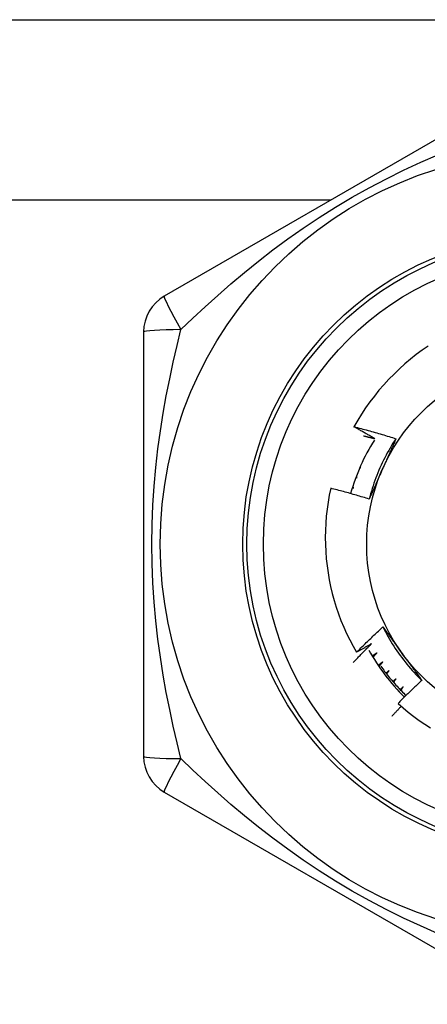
# Model space of a CAD drawing. Header units: inches. Extents: x 10 to 196, y 10 to 109.
# Tile 189 of 239: x 25.874 to 26.069, y 75.5 to 75.969. Entities that reach past the tile are written whole.
import ezdxf

# ---------------------------------------------------------------- set-up
doc = ezdxf.new("R2010")
doc.units = ezdxf.units.IN
doc.header["$MEASUREMENT"] = 0
doc.layers.add('Visible Edges(ANSI)', color=7, linetype='Continuous', lineweight=25)
doc.layers.add('Visible Tangent Edges(ANSI)', color=7, linetype='Continuous', lineweight=25)

msp = doc.modelspace()

# ---------------------------------------------------------------- linework, layer by layer
at = {"layer": 'Visible Edges(ANSI)'}
for p, q in [((24.71439530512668, 75.96902104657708), (27.54239530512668, 75.96902104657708)), ((26.11855271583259, 75.9383686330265), (25.94335609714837, 75.83721885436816)), ((25.9335134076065, 75.8201709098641), (25.93351339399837, 75.61787131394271)), ((26.04119430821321, 75.76482813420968), (26.04126890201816, 75.76481293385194)), ((26.04126890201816, 75.76481293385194), (26.04120368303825, 75.76484468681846)), ((26.0387661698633, 75.76026552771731), (26.03900956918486, 75.76022901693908)), ((26.03900956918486, 75.76022901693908), (26.03879369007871, 75.76032063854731)), ((26.03657758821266, 75.75557415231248), (26.03699120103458, 75.75553401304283)), ((26.03699120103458, 75.75553401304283), (26.03661918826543, 75.75566966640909)), ((26.03463586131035, 75.7507666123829), (26.03521924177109, 75.75074057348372)), ((26.03521924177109, 75.75074057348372), (26.03468728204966, 75.75090393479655)), ((26.03294763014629, 75.74585596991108), (26.0336984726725, 75.74586162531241)), ((26.0336984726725, 75.74586162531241), (26.03300446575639, 75.74603605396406)), ((25.9433560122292, 75.60082330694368), (26.11855262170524, 75.49967349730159))]:
    msp.add_line(p, q, dxfattribs=at)
at = {"layer": 'Visible Edges(ANSI)', "flags": 128}
for points in [[(26.0691931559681, 75.8134304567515), (26.06630133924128, 75.81143514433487), (26.0634735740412, 75.80934926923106), (26.06071209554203, 75.80717423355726), (26.05801912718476, 75.8049114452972), (26.05539689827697, 75.80256231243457), (26.05284763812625, 75.80012825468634), (26.05037457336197, 75.79761171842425), (26.04798547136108, 75.79502044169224), (26.04568282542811, 75.7923575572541), (26.04346819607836, 75.78962524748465), (26.04134314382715, 75.78682571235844), (26.03930922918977, 75.7839611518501), (26.03736800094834, 75.78103375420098), (26.03552101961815, 75.77804571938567), (26.03376985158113, 75.77499924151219)], [(26.03376985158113, 75.77499924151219), (26.03460934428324, 75.77478294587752), (26.03544836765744, 75.7745648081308), (26.03628690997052, 75.77434482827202), (26.0371249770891, 75.7741230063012), (26.03796256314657, 75.77389934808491), (26.03879966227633, 75.77367384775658), (26.03963628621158, 75.77344649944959), (26.04047243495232, 75.77321731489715), (26.04130809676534, 75.77298628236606), (26.04214327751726, 75.77275340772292), (26.04297797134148, 75.77251869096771), (26.04381217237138, 75.77228213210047), (26.04464588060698, 75.77204372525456), (26.04547909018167, 75.7718034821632), (26.04631180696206, 75.7715613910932), (26.04714401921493, 75.77131745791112), (26.04797572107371, 75.77107168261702), (26.04880692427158, 75.77082406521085), (26.04963761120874, 75.77057460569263), (26.05046778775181, 75.77032330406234), (26.05129744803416, 75.77007016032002), (26.05212658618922, 75.76981517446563), (26.05295520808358, 75.76955834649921), (26.05378330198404, 75.76929967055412)], [(26.04376311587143, 75.76927340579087), (26.04334337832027, 75.76950574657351), (26.04292392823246, 75.76973863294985), (26.042504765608, 75.76997205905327), (26.04208589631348, 75.77020603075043), (26.04166731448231, 75.77044054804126), (26.04124902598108, 75.7706756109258), (26.0408310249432, 75.77091121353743), (26.04041331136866, 75.77114735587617), (26.03999589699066, 75.7713840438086), (26.03957877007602, 75.77162127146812), (26.03916193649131, 75.77185904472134), (26.03874539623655, 75.77209735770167), (26.03832914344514, 75.77233621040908), (26.03791318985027, 75.7725756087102), (26.03749752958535, 75.77281554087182), (26.03708215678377, 75.77305601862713), (26.03666708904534, 75.77329703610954), (26.03625230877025, 75.77353858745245), (26.0358378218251, 75.77378068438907), (26.0354236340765, 75.77402332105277), (26.03500974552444, 75.77426649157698), (26.03459615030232, 75.77451020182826), (26.03418284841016, 75.77475445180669), (26.03376985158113, 75.77499924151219)], [(26.03826265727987, 75.77065396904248), (26.03849217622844, 75.770598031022), (26.03872166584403, 75.77054195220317), (26.03895112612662, 75.77048573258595), (26.03918056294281, 75.77042937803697), (26.03940996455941, 75.77037288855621), (26.03963934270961, 75.77031625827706), (26.03986869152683, 75.77025948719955), (26.04009801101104, 75.77020258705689), (26.04032730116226, 75.77014554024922), (26.04055655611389, 75.77008836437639), (26.04078578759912, 75.77003104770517), (26.04101498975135, 75.76997359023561), (26.0412441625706, 75.76991599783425), (26.04147330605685, 75.76985827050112), (26.0417024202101, 75.76980040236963), (26.04193150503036, 75.76974239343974), (26.04216056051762, 75.76968425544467), (26.0423895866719, 75.76962597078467), (26.04261858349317, 75.76956755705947), (26.04284755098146, 75.76950900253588), (26.04307648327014, 75.76945030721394), (26.04330539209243, 75.76939147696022), (26.04353427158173, 75.76933251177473), (26.04376311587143, 75.76927340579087)], [(26.05378330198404, 75.76929967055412), (26.05305430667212, 75.76820028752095), (26.05234173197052, 75.7670901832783), (26.05164566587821, 75.76596962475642), (26.05096621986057, 75.76483888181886), (26.05030349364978, 75.76369822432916), (26.04965759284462, 75.7625479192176), (26.04902861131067, 75.76138823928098), (26.04841665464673, 75.76021944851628), (26.04782182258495, 75.75904181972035), (26.04724421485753, 75.75785561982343), (26.04668394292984, 75.75666111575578), (26.04614110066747, 75.75545858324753), (26.0456157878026, 75.75424828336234), (26.04510811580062, 75.7530304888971), (26.04461817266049, 75.75180546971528), (26.0441460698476, 75.7505734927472), (26.04369190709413, 75.74933482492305), (26.04325578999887, 75.74808973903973), (26.04283780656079, 75.74683850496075), (26.04243807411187, 75.74558138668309), (26.04205668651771, 75.74431865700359), (26.04169374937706, 75.74305058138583), (26.04134935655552, 75.74177743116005), (26.04102361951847, 75.7404994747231)], [(26.05378330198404, 75.76929967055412), (26.05352391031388, 75.76870856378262), (26.05326420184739, 75.76811744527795), (26.05300417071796, 75.76752627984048), (26.05274381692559, 75.76693504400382), (26.05248315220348, 75.76634370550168), (26.05222216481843, 75.76575223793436), (26.05196086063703, 75.76516061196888), (26.0516992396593, 75.76456879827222), (26.05143730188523, 75.76397676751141), (26.05117505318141, 75.76338449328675), (26.05091248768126, 75.76279194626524), (26.05064961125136, 75.76219909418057), (26.05038641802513, 75.76160591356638), (26.05012291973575, 75.76101237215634), (26.04985911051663, 75.7604184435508), (26.04959499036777, 75.75982409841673), (26.04933056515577, 75.75922930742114), (26.04906582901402, 75.75863403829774), (26.04880078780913, 75.75803827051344), (26.0485354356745, 75.75744196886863), (26.04826978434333, 75.75684510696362), (26.04800382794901, 75.75624765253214), (26.04773756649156, 75.75564958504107), (26.04747099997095, 75.75505086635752)], [(26.04747099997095, 75.75505086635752), (26.04719911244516, 75.75444017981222), (26.04692748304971, 75.75383003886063), (26.04665612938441, 75.75322042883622), (26.04638503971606, 75.75261132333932), (26.04611422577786, 75.75200270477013), (26.04584369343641, 75.75139454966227), (26.04557344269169, 75.75078683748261), (26.04530347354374, 75.75017954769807), (26.04503379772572, 75.74957265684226), (26.04476441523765, 75.74896614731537), (26.04449533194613, 75.74835999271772), (26.04422654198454, 75.74775417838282), (26.0439580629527, 75.74714868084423), (26.043689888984, 75.7465434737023), (26.04342202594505, 75.74593854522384), (26.04315447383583, 75.7453338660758), (26.04288724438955, 75.74472941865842), (26.04262033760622, 75.7441251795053), (26.04235375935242, 75.74352112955), (26.04208750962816, 75.74291724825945), (26.04182158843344, 75.74231351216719), (26.04155600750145, 75.74170990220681), (26.0412907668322, 75.74110639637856), (26.04102587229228, 75.74050297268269)], [(26.02265509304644, 75.74565416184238), (26.02197678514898, 75.74235112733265), (26.0214010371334, 75.73902863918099), (26.0209284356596, 75.73568906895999), (26.02055949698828, 75.73233478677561), (26.02029480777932, 75.72896816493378), (26.02013490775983, 75.7255915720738), (26.02008033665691, 75.72220738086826), (26.02013155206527, 75.71882237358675), (26.02028834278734, 75.71544502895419), (26.0205503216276, 75.71207784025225), (26.02091707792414, 75.70872326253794), (26.02138822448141, 75.70538375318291), (26.0219633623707, 75.70206176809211), (26.02264208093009, 75.69875976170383), (26.02342399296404, 75.69548019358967), (26.02430868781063, 75.69222551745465), (26.02529579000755, 75.68899818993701), (26.02638487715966, 75.68580066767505), (26.02757556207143, 75.68263540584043), (26.02886695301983, 75.67950603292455), (26.03025516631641, 75.67642221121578), (26.03173838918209, 75.6733873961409), (26.03331527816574, 75.67040375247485), (26.03498451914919, 75.6674734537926)], [(26.04102587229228, 75.74050297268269), (26.04026552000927, 75.74073657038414), (26.03950471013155, 75.74096851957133), (26.03874343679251, 75.74119882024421), (26.03798171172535, 75.74142747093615), (26.03721953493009, 75.74165447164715), (26.03645690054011, 75.74187982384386), (26.03569382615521, 75.74210352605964), (26.0349303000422, 75.74232557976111), (26.03416632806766, 75.74254598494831), (26.03340192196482, 75.74276474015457), (26.03263707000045, 75.74298184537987), (26.03187178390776, 75.7431973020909), (26.03110606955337, 75.743411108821), (26.03033991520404, 75.74362326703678), (26.02957333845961, 75.7438337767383), (26.02880632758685, 75.74404263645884), (26.02803889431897, 75.74424984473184), (26.02727105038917, 75.74445540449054), (26.02650277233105, 75.74465931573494), (26.02573408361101, 75.74486157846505), (26.02496497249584, 75.74506219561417), (26.02419543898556, 75.74526116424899), (26.02342547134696, 75.74545848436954), (26.02265509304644, 75.74565416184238)], [(26.03498451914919, 75.6674734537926), (26.03549706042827, 75.66798726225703), (26.03601055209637, 75.66850013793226), (26.03652499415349, 75.66901208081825), (26.03704039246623, 75.66952307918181), (26.0375567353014, 75.67003314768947), (26.03807402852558, 75.67054227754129), (26.03859227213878, 75.67105046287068), (26.03911146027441, 75.67155770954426), (26.03963159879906, 75.67206401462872), (26.04015268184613, 75.67256937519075), (26.04067471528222, 75.67307378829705), (26.04119768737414, 75.67357725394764), (26.04172160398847, 75.6740797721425), (26.04224646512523, 75.67458134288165), (26.04277227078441, 75.67508195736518), (26.04329901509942, 75.67558162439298), (26.04382669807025, 75.67608033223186), (26.0443553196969, 75.67657808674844), (26.04488487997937, 75.67707488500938), (26.04541537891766, 75.6775707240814), (26.04594681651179, 75.67806560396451), (26.04647918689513, 75.67855952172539), (26.0470124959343, 75.67905247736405), (26.04754673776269, 75.67954447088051)], [(26.04754673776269, 75.67954447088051), (26.04792895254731, 75.67902427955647), (26.04831102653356, 75.67850380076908), (26.04869297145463, 75.67798302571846), (26.04907482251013, 75.67746193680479), (26.04945660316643, 75.67694052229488), (26.04983833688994, 75.67641876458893), (26.05022004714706, 75.67589665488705), (26.05060176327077, 75.67537417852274), (26.05098350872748, 75.67485132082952), (26.05136530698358, 75.67432806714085), (26.05174718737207, 75.67380440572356), (26.05212916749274, 75.67328032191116), (26.05251128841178, 75.67275580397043), (26.05289355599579, 75.67223083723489), (26.05327601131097, 75.67170540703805), (26.05365866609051, 75.67117949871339), (26.0540415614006, 75.67065310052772), (26.05442470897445, 75.67012620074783), (26.05480813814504, 75.66959878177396), (26.05519187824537, 75.66907083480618), (26.05557594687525, 75.6685423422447), (26.05596037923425, 75.66801328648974), (26.05634519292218, 75.66748366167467), (26.05673041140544, 75.66695345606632)], [(26.04754673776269, 75.67954447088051), (26.04813433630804, 75.67836345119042), (26.0487394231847, 75.67719128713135), (26.0493618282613, 75.67602819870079), (26.05000135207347, 75.67487441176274), (26.05065783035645, 75.67373014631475), (26.05133106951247, 75.6725956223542), (26.05202089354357, 75.67147106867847), (26.05272711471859, 75.67035670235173), (26.05344955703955, 75.66925274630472), (26.05418803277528, 75.6681594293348), (26.05494236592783, 75.66707696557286), (26.05571236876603, 75.66600558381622), (26.05649786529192, 75.66494550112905), (26.05729866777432, 75.66389694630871), (26.05811459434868, 75.66286013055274), (26.05894546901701, 75.66183529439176), (26.05979110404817, 75.66082264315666), (26.06065131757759, 75.65982240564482), (26.06152593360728, 75.6588348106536), (26.06241475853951, 75.65786006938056), (26.06331762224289, 75.65689841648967), (26.06423433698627, 75.65595006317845), (26.06516472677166, 75.6550152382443), (26.06610859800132, 75.65409415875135)], [(26.03340662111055, 75.6625768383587), (26.03376486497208, 75.66295802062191), (26.03412362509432, 75.66333875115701), (26.03448289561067, 75.6637190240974), (26.03484267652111, 75.66409883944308), (26.03520297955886, 75.66447819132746), (26.03556378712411, 75.6648570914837), (26.03592511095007, 75.66523553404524), (26.03628694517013, 75.66561351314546), (26.03664929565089, 75.66599103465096), (26.03701215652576, 75.66636809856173), (26.03737552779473, 75.66674469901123), (26.0377394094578, 75.6671208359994), (26.03810380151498, 75.66749651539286), (26.03846870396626, 75.6678717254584), (26.03883411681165, 75.66824647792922), (26.03920004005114, 75.66862076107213), (26.03956647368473, 75.66899458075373), (26.03993341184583, 75.66936793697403), (26.04030086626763, 75.6697408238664), (26.04066882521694, 75.67011325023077), (26.04103729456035, 75.67048520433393), (26.04140626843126, 75.67085669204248), (26.04177575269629, 75.6712277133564), (26.04214574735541, 75.67159826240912)], [(26.04214574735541, 75.67159826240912), (26.04184925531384, 75.67142328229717), (26.04155260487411, 75.67124856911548), (26.04125578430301, 75.67107412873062), (26.04095879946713, 75.67089995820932), (26.04066165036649, 75.67072606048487), (26.04036433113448, 75.67055242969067), (26.0400668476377, 75.67037907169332), (26.03976919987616, 75.67020598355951), (26.03947138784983, 75.67003316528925), (26.03917341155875, 75.66986061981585), (26.03887527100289, 75.66968834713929), (26.03857696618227, 75.66951633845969), (26.03827849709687, 75.66934460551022), (26.03797986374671, 75.6691731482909), (26.03768106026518, 75.66900195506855), (26.03738209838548, 75.66883103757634), (26.03708297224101, 75.66866038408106), (26.03678368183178, 75.66849001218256), (26.03648423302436, 75.66831990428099), (26.03618461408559, 75.66815007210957), (26.03588483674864, 75.66798050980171), (26.03558489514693, 75.66781121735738), (26.03528478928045, 75.66764220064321), (26.03498451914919, 75.6674734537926)], [(26.04472342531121, 75.66718550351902), (26.04462847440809, 75.66712256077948), (26.04453350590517, 75.66705964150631), (26.04443851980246, 75.66699675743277), (26.04434351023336, 75.66693389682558), (26.04424847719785, 75.66687107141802), (26.04415343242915, 75.66680826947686), (26.04405836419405, 75.66674549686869), (26.04396327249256, 75.66668275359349), (26.04386816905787, 75.66662003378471), (26.04377304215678, 75.66655734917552), (26.0436778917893, 75.66649469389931), (26.04358272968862, 75.66643206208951), (26.04348754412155, 75.6663694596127), (26.04339233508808, 75.66630688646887), (26.04329710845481, 75.66624434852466), (26.04320186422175, 75.66618182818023), (26.04310660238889, 75.6661193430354), (26.04301131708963, 75.66605688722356), (26.04291601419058, 75.66599446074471), (26.04282068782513, 75.66593205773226), (26.04272534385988, 75.66586968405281), (26.04262998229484, 75.66580734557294), (26.04253460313, 75.66574503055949), (26.04243920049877, 75.66568274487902)], [(26.04281847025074, 75.66505591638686), (26.04289752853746, 75.66514491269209), (26.04297661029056, 75.66523387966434), (26.04305572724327, 75.6653228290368), (26.04313486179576, 75.66541176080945), (26.04321403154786, 75.6655006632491), (26.04329322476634, 75.66558954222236), (26.04337244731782, 75.66567840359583), (26.0434516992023, 75.66576723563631), (26.04353097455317, 75.66585605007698), (26.04361027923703, 75.66594484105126), (26.04368960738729, 75.66603360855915), (26.04376897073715, 75.66612235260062), (26.0438483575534, 75.66621107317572), (26.04392777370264, 75.66629977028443), (26.04400721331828, 75.66638844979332), (26.04408668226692, 75.66647709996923), (26.04416618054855, 75.66656573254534), (26.04424570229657, 75.66665433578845), (26.04432525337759, 75.66674292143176), (26.04440483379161, 75.66683148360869), (26.04448444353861, 75.6669200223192), (26.04456407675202, 75.66700853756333), (26.04464373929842, 75.66709703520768), (26.04472342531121, 75.66718550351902)], [(26.05673041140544, 75.66695345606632), (26.05712333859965, 75.66641264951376), (26.05751592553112, 75.66587234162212), (26.05790818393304, 75.66533253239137), (26.05830013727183, 75.66479321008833), (26.05869181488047, 75.6642543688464), (26.05908322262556, 75.66371600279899), (26.0594743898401, 75.66317810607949), (26.05986533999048, 75.66264066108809), (26.06025607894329, 75.66210366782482), (26.06064664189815, 75.66156712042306), (26.06103704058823, 75.6610310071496), (26.06142730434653, 75.6604953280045), (26.06181743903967, 75.65996006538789), (26.06220747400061, 75.65942521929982), (26.06259742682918, 75.65889077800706), (26.06298732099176, 75.65835672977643), (26.06337717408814, 75.65782308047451), (26.06376700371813, 75.65728981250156), (26.06415683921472, 75.65675692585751), (26.0645466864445, 75.65622440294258), (26.06493658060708, 75.6556922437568), (26.06532653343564, 75.65516043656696), (26.06571656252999, 75.65462898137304), (26.06610669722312, 75.65409786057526)], [(26.04752666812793, 75.6629124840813), (26.04743261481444, 75.66284284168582), (26.04733853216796, 75.66277322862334), (26.04724443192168, 75.66270365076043), (26.04715030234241, 75.66263409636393), (26.04705615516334, 75.66256457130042), (26.04696198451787, 75.66249507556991), (26.04686779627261, 75.66242560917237), (26.04677357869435, 75.66235617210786), (26.0466793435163, 75.66228676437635), (26.04658508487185, 75.66221738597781), (26.04649080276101, 75.66214803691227), (26.04639649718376, 75.66207871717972), (26.04630217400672, 75.66200942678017), (26.04620782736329, 75.66194016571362), (26.04611345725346, 75.66187092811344), (26.04601906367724, 75.66180172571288), (26.04592464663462, 75.6617325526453), (26.0458302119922, 75.66166340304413), (26.04573574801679, 75.66159428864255), (26.04564126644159, 75.66152520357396), (26.04554676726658, 75.66145614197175), (26.04545223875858, 75.66138711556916), (26.04535769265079, 75.66131811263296), (26.04526311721, 75.66124914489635)], [(26.04568677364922, 75.66062676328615), (26.04576308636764, 75.66072225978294), (26.04583942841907, 75.66081773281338), (26.04591580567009, 75.66091318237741), (26.0459922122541, 75.66100861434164), (26.0460686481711, 75.66110402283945), (26.0461451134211, 75.66119940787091), (26.0462216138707, 75.66129476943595), (26.04629813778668, 75.6613901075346), (26.04637469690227, 75.66148542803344), (26.04645127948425, 75.6615807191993), (26.04652789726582, 75.66167599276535), (26.04660454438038, 75.66177124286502), (26.04668122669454, 75.66186646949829), (26.0467579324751, 75.66196167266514), (26.04683466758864, 75.66205685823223), (26.04691143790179, 75.66215201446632), (26.04698823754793, 75.6622471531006), (26.04706506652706, 75.66234226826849), (26.04714192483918, 75.66243735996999), (26.0472188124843, 75.66253242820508), (26.04729573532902, 75.66262747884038), (26.04737268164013, 75.66272250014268), (26.04744966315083, 75.66281750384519), (26.04752666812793, 75.6629124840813)], [(26.0465553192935, 75.6608737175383), (26.04700301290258, 75.66024867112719), (26.04745550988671, 75.65962706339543), (26.0479127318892, 75.65900894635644), (26.04837469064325, 75.65839434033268), (26.04884135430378, 75.65778328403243), (26.0493126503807, 75.65717583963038), (26.0497885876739, 75.65657202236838), (26.05026917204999, 75.65597184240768), (26.0507542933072, 75.65537539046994), (26.05124399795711, 75.65478265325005), (26.05173821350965, 75.65419369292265), (26.05223694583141, 75.653608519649), (26.05274012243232, 75.65302719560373), (26.05324775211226, 75.65244973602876), (26.05375975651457, 75.65187619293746), (26.05427619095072, 75.65130656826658), (26.05479693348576, 75.65074093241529), (26.05532199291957, 75.65017930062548), (26.05585133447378, 75.64962170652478), (26.05638496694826, 75.64906816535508), (26.05692277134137, 75.64851875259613), (26.05746479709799, 75.6479734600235), (26.05801100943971, 75.64743232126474), (26.05856133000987, 75.64689538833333)], [(26.0505479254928, 75.65879072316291), (26.05048467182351, 75.65873859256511), (26.05042140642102, 75.65868647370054), (26.05035812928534, 75.65863436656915), (26.05029484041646, 75.65858227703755), (26.05023153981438, 75.65853020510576), (26.0501682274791, 75.65847813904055), (26.05010490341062, 75.65842609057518), (26.05004156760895, 75.65837405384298), (26.04997822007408, 75.65832203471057), (26.04991486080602, 75.65827002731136), (26.04985149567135, 75.65821803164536), (26.04978811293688, 75.65816605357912), (26.04972471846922, 75.65811408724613), (26.04966131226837, 75.65806213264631), (26.04959789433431, 75.65801018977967), (26.04953446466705, 75.65795826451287), (26.0494710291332, 75.65790635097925), (26.04940757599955, 75.65785445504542), (26.0493441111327, 75.6578025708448), (26.04928063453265, 75.65775069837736), (26.04921715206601, 75.65769884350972), (26.04915365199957, 75.65764700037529), (26.04909014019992, 75.65759516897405), (26.04902661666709, 75.65754334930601)], [(26.04934659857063, 75.65713244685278), (26.04939647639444, 75.65720166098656), (26.04944637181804, 75.65727086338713), (26.04949628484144, 75.65734005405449), (26.04954620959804, 75.65740923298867), (26.04959615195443, 75.65747840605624), (26.04964610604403, 75.6575475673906), (26.04969607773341, 75.6576167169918), (26.049746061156, 75.65768585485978), (26.04979606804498, 75.65775498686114), (26.04984608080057, 75.65782410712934), (26.04989611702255, 75.65789322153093), (26.04994616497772, 75.65796231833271), (26.04999622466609, 75.65803140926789), (26.05004630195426, 75.65810048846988), (26.05009639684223, 75.65816955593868), (26.05014650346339, 75.65823861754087), (26.05019662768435, 75.65830766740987), (26.05024676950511, 75.65837670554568), (26.05029692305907, 75.65844573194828), (26.05034709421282, 75.65851475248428), (26.05039727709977, 75.65858376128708), (26.05044747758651, 75.6586527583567), (26.05049769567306, 75.65872174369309), (26.0505479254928, 75.65879072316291)], [(26.05377903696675, 75.65483133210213), (26.05371857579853, 75.65477598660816), (26.05365810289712, 75.65472065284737), (26.05359761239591, 75.65466533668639), (26.0535371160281, 75.6546100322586), (26.0534766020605, 75.65455473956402), (26.0534160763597, 75.65449946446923), (26.05335554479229, 75.65444419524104), (26.0532949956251, 75.65438894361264), (26.0532344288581, 75.65433370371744), (26.05317385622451, 75.65427848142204), (26.05311327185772, 75.65422326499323), (26.05305267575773, 75.65416806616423), (26.05299206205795, 75.65411287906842), (26.05293143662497, 75.65405770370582), (26.05287080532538, 75.6540025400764), (26.052810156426, 75.6539473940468), (26.05274949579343, 75.65389225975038), (26.05268882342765, 75.65383713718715), (26.05262813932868, 75.65378202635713), (26.05256744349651, 75.6537269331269), (26.05250673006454, 75.65367185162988), (26.05244601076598, 75.65361678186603), (26.05238527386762, 75.65356172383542), (26.05232452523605, 75.65350667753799)], [(26.05266540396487, 75.65311294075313), (26.05271162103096, 75.65318464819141), (26.05275786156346, 75.65325634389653), (26.05280411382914, 75.65332803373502), (26.05285037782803, 75.65339971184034), (26.05289666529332, 75.65347138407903), (26.0529429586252, 75.65354304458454), (26.05298927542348, 75.65361469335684), (26.05303560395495, 75.65368633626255), (26.05308195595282, 75.65375796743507), (26.05312831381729, 75.65382959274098), (26.05317469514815, 75.65390120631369), (26.05322108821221, 75.6539728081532), (26.05326749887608, 75.65404440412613), (26.05331392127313, 75.65411598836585), (26.05336036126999, 75.65418756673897), (26.05340681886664, 75.65425913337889), (26.05345328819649, 75.6543306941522), (26.05349978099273, 75.65440223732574), (26.05354628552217, 75.65447378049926), (26.05359280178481, 75.65454530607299), (26.05363933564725, 75.65461682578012), (26.05368588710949, 75.65468833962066), (26.05373245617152, 75.654759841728), (26.05377903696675, 75.65483133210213)], [(26.06610669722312, 75.65409786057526), (26.06562432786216, 75.6536494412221), (26.06514277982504, 75.6532001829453), (26.06466205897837, 75.65275008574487), (26.06418215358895, 75.65229915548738), (26.06370307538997, 75.65184738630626), (26.06322481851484, 75.65139478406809), (26.06274738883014, 75.65094134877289), (26.06227078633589, 75.65048708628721), (26.0617950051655, 75.65003198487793), (26.06132005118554, 75.64957605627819), (26.06084593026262, 75.64911930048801), (26.06037263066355, 75.64866171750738), (26.05990016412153, 75.6482033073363), (26.05942852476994, 75.64774407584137), (26.05895771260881, 75.64728401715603), (26.05848773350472, 75.64682313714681), (26.05801858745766, 75.64636143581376), (26.05755027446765, 75.64589891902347), (26.05708279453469, 75.64543557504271), (26.05661614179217, 75.64497142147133), (26.05615032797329, 75.64450644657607), (26.05568535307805, 75.64404065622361), (26.05522121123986, 75.64357405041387), (26.05475790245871, 75.6431066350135)], [(26.05721130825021, 75.65104498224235), (26.05715379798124, 75.65098657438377), (26.05709627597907, 75.65092817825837), (26.05703874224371, 75.65086979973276), (26.05698119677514, 75.65081142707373), (26.05692363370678, 75.65075307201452), (26.05686605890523, 75.65069472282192), (26.05680847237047, 75.65063639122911), (26.05675087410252, 75.6505780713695), (26.05669326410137, 75.65051976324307), (26.05663563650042, 75.65046146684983), (26.05657799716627, 75.65040318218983), (26.05652034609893, 75.650344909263), (26.05646268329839, 75.65028665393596), (26.05640500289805, 75.65022840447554), (26.05634731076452, 75.6501701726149), (26.05628960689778, 75.65011195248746), (26.05623189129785, 75.65005373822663), (26.05617416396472, 75.6499955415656), (26.0561164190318, 75.64993735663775), (26.05605866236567, 75.6498791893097), (26.05600089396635, 75.64982102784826), (26.05594311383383, 75.64976287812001), (26.05588531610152, 75.64970474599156), (26.0558275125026, 75.6496466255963)], [(26.05618836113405, 75.64927110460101), (26.05623080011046, 75.64934511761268), (26.05627325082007, 75.64941911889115), (26.05631571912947, 75.64949310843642), (26.05635820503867, 75.64956709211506), (26.05640070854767, 75.64964106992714), (26.05644322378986, 75.64971503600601), (26.05648575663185, 75.64978899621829), (26.05652830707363, 75.64986294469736), (26.05657086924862, 75.64993688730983), (26.05661345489, 75.65001081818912), (26.05665605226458, 75.6500847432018), (26.05669866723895, 75.65015866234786), (26.05674129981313, 75.65023256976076), (26.05678394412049, 75.65030646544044), (26.05682660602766, 75.65038035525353), (26.05686928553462, 75.65045423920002), (26.05691198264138, 75.65052811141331), (26.05695469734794, 75.65060197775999), (26.0569974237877, 75.65067583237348), (26.05704016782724, 75.65074968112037), (26.05708292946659, 75.65082351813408), (26.05712570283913, 75.65089734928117), (26.05716849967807, 75.65097116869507), (26.05721130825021, 75.65104498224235)], [(26.05628209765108, 75.64174019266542), (26.05609343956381, 75.64154188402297), (26.05590492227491, 75.64134343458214), (26.05571654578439, 75.64114483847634), (26.05552831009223, 75.64094610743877), (26.05534021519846, 75.64074722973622), (26.05515226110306, 75.6405482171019), (26.05496445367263, 75.6403490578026), (26.05477678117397, 75.64014975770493), (26.05458925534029, 75.63995031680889), (26.05440187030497, 75.63975073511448), (26.05421462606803, 75.63955101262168), (26.05402752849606, 75.63935114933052), (26.05384056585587, 75.63915114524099), (26.05365374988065, 75.63895100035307), (26.05346707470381, 75.6387507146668), (26.05328054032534, 75.63855029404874), (26.05309414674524, 75.63834972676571), (26.05290789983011, 75.6381490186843), (26.05272179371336, 75.63794816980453), (26.05253582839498, 75.63774718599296), (26.05235000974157, 75.63754605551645), (26.05216432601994, 75.63734479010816), (26.05197878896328, 75.63714338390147), (26.05179339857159, 75.63694183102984)], [(26.05475790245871, 75.6431066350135), (26.05718049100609, 75.64095928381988), (26.05966548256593, 75.63888901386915), (26.06221102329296, 75.63689718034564), (26.06481527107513, 75.63498513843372), (26.0674763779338, 75.63315423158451), (26.0701924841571, 75.63140582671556)]]:
    msp.add_lwpolyline(points, dxfattribs=at)
at = {"layer": 'Visible Edges(ANSI)'}
for centre, radius in [((26.12839530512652, 75.71902104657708), 0.1870078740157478), ((26.1283953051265, 75.71902104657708), 0.137795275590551), ((26.12839530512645, 75.71902104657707), 0.0885826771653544)]:
    msp.add_circle(centre, radius, dxfattribs=at)
for centre, radius, start, end in [((25.95319845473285, 75.82017099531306), 0.0196850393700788, 119.9999999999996, 180), ((26.1268375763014, 75.7163229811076), 0.0984251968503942, 147.8866452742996, 164.1987213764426), ((26.1268375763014, 75.7163229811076), 0.0984251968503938, 209.045070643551, 225.4691775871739), ((25.95319845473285, 75.6178710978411), 0.0196850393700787, 180, 240.0000000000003)]:
    msp.add_arc(centre, radius, start, end, dxfattribs=at)
at = {"layer": 'Visible Tangent Edges(ANSI)'}
msp.add_line((26.02268785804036, 75.88302104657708), (24.71439530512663, 75.88302104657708), dxfattribs=at)
at = {"layer": 'Visible Tangent Edges(ANSI)', "flags": 128}
for points in [[(25.95129747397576, 75.82127080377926), (25.95696294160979, 75.82668823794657), (25.96281978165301, 75.83214249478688), (25.96887385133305, 75.83761415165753), (25.97512963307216, 75.84308253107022), (25.98158463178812, 75.84852068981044), (25.98824683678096, 75.85391233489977), (25.99512633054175, 75.85924339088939), (26.00223340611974, 75.86449967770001), (26.00957850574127, 75.86966717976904), (26.0171669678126, 75.87472829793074), (26.02497101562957, 75.879651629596), (26.03295586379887, 75.8844032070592), (26.04106353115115, 75.88894173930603), (26.04922970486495, 75.89323683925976), (26.05741062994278, 75.8972757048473), (26.06556649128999, 75.90105508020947), (26.0736674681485, 75.90457803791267)], [(25.95129553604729, 75.61677470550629), (25.94943660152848, 75.62438984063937), (25.94764146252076, 75.63218915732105), (25.94592990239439, 75.64016796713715), (25.94432209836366, 75.64831982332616), (25.94283997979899, 75.6566291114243), (25.94150177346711, 75.66509454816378), (25.94032471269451, 75.67371791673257), (25.93932616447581, 75.6825009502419), (25.93852353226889, 75.69144572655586), (25.93793469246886, 75.70054810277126), (25.93757297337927, 75.70976827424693), (25.93745041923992, 75.71905914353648), (25.93757381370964, 75.72834985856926), (25.9379371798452, 75.73756952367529), (25.93852990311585, 75.7466738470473), (25.93933480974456, 75.75562669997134), (25.94033432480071, 75.76440383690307), (25.94151115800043, 75.77301388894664), (25.94284758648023, 75.78145919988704), (25.9443256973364, 75.78974159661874), (25.9459282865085, 75.79786554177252), (25.9476383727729, 75.80583635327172), (25.94943472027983, 75.81364146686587), (25.95129571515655, 75.8212669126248)], [(26.07360048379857, 75.53349270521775), (26.06549460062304, 75.53701937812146), (26.0573463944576, 75.54079667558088), (26.04917339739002, 75.54483529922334), (26.04101265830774, 75.54912911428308), (26.03290329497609, 75.55366923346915), (26.02490492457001, 75.55842966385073), (26.01709806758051, 75.56335669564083), (26.00952472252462, 75.56841184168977), (26.00218684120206, 75.57357586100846), (25.99508423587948, 75.5788301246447), (25.98821267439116, 75.58415631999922), (25.98156181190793, 75.58954000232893), (25.97512114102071, 75.59496682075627), (25.96887970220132, 75.60042286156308), (25.96282927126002, 75.60589143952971), (25.95696882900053, 75.61134891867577), (25.95129782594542, 75.61677125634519)]]:
    msp.add_lwpolyline(points, dxfattribs=at)
at = {"layer": 'Visible Tangent Edges(ANSI)'}
for radius in [0.1476377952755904, 0.1456692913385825]:
    msp.add_circle((26.12839530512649, 75.71902104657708), radius, dxfattribs=at)
for centre, major_axis, ratio, start_param, end_param in [((25.95319845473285, 75.82017099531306), (-0.0098425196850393, 0.017047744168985), 0.0560536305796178, 1.910851e-10, 1.47401192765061), ((25.95319845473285, 75.82017099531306), (-0.0196850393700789, 7e-16), 0.0560536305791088, 4.809173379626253, 6.283185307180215), ((25.95319845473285, 75.6178710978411), (-0.0196850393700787, 1e-16), 0.0560536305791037, 3.82597e-10, 1.474011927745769), ((25.95319845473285, 75.6178710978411), (-0.0098425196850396, -0.0170477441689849), 0.0560536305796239, 4.809173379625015, 6.283185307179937)]:
    msp.add_ellipse(centre, major_axis=major_axis, ratio=ratio, start_param=start_param, end_param=end_param, dxfattribs=at)

doc.saveas('drawing.dxf')
